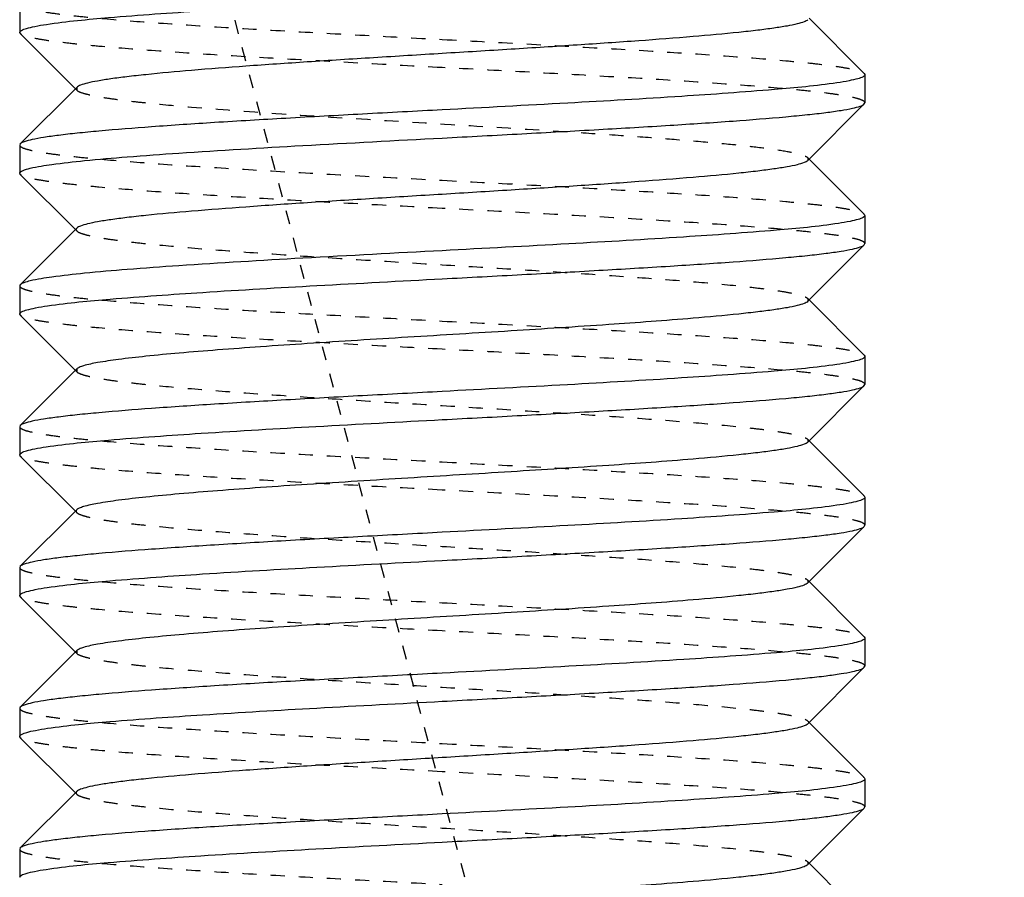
# Model space of a CAD drawing. Header units: millimetres. Extents: x -24622 to 57, y -1603 to 1112.
# Tile 104 of 219: x -1798.51 to -1791.52, y 662.77 to 668.86. Entities that reach past the tile are written whole.
import ezdxf

# ---------------------------------------------------------------- set-up
doc = ezdxf.new("R2010")
doc.units = ezdxf.units.MM
doc.linetypes.add('HIDDEN', pattern=[0.2, 0.1, -0.1])
doc.layers.add('02___PRT_ALL_AXES', color=7, linetype='Continuous')
doc.layers.add('DEFAULT_2', color=8, linetype='HIDDEN')

msp = doc.modelspace()

# ---------------------------------------------------------------- linework, layer by layer
at = {"color": 7, "linetype": 'Continuous'}
for p, q in [((-1792.5098, 668.4797), (-1792.9007, 668.8713)), ((-1798.5014, 668.7629), (-1798.5056, 668.7713)), ((-1798.5014, 668.7629), (-1798.1104, 668.3713)), ((-1792.5098, 668.4797), (-1792.5056, 668.4713)), ((-1798.1007, 668.381), (-1798.5014, 667.9797)), ((-1792.9104, 667.8616), (-1792.5098, 668.2629)), ((-1792.5098, 668.2629), (-1792.5056, 668.2714)), ((-1798.5014, 667.9797), (-1798.5056, 667.9713)), ((-1792.5098, 667.4797), (-1792.9007, 667.8713)), ((-1798.5014, 667.7629), (-1798.5056, 667.7713)), ((-1798.5014, 667.7629), (-1798.1104, 667.3713)), ((-1792.5098, 667.4797), (-1792.5056, 667.4714)), ((-1798.1007, 667.381), (-1798.5014, 666.9797)), ((-1792.9104, 666.8616), (-1792.5098, 667.2629)), ((-1792.5098, 667.2629), (-1792.5056, 667.2712)), ((-1798.5014, 666.9797), (-1798.5056, 666.9713)), ((-1792.5098, 666.4797), (-1792.9007, 666.8713)), ((-1798.5014, 666.7629), (-1798.5056, 666.7714)), ((-1798.5014, 666.7629), (-1798.1104, 666.3713)), ((-1792.5098, 666.4797), (-1792.5056, 666.4712)), ((-1798.1007, 666.381), (-1798.5014, 665.9797)), ((-1792.9104, 665.8616), (-1792.5098, 666.2629)), ((-1792.5098, 666.2629), (-1792.5056, 666.2713)), ((-1798.5014, 665.9797), (-1798.5056, 665.9714)), ((-1792.5098, 665.4797), (-1792.9007, 665.8713)), ((-1798.5014, 665.7629), (-1798.5056, 665.7713)), ((-1798.5014, 665.7629), (-1798.1104, 665.3713)), ((-1792.5098, 665.4797), (-1792.5056, 665.4713)), ((-1798.1007, 665.381), (-1798.5014, 664.9797)), ((-1792.9104, 664.8616), (-1792.5098, 665.2629)), ((-1792.5098, 665.2629), (-1792.5056, 665.2714)), ((-1798.5014, 664.9797), (-1798.5056, 664.9713)), ((-1792.5098, 664.4797), (-1792.9007, 664.8713)), ((-1798.5014, 664.7629), (-1798.5056, 664.7713)), ((-1798.5014, 664.7629), (-1798.1104, 664.3713)), ((-1792.5098, 664.4797), (-1792.5056, 664.4714)), ((-1798.1007, 664.381), (-1798.5014, 663.9797)), ((-1792.9104, 663.8616), (-1792.5098, 664.2629)), ((-1792.5098, 664.2629), (-1792.5056, 664.2713)), ((-1798.5014, 663.9797), (-1798.5056, 663.9713)), ((-1792.5098, 663.4797), (-1792.9007, 663.8713)), ((-1798.5014, 663.7629), (-1798.5056, 663.7714)), ((-1798.5014, 663.7629), (-1798.1104, 663.3713)), ((-1792.5098, 663.4797), (-1792.5056, 663.4713)), ((-1798.1007, 663.381), (-1798.5014, 662.9797)), ((-1792.9104, 662.8616), (-1792.5098, 663.2629)), ((-1792.5098, 663.2629), (-1792.5056, 663.2713)), ((-1798.5014, 662.9797), (-1798.5056, 662.9714)), ((-1792.5098, 662.4797), (-1792.9007, 662.8713))]:
    msp.add_line(p, q, dxfattribs=at)
for points, start_tangent, end_tangent in [([(-1798.3161, 668.8282), (-1797.8742, 668.8765), (-1797.2161, 668.9247), (-1796.4018, 668.973), (-1795.5056, 669.0213)], (0.988693, 0.149957), (0.998596, 0.052977)), ([(-1792.9105, 668.8616), (-1792.9369, 668.8466), (-1792.9863, 668.8315), (-1793.0581, 668.8165), (-1793.1516, 668.8015), (-1793.2661, 668.7865), (-1793.4005, 668.7715), (-1793.7242, 668.7414), (-1794.111, 668.7114), (-1794.5474, 668.6814), (-1795.0178, 668.6513), (-1795.5056, 668.6213), (-1795.9933, 668.5913), (-1796.4637, 668.5612), (-1796.9001, 668.5312), (-1797.287, 668.5012), (-1797.6106, 668.4711), (-1797.745, 668.4561), (-1797.8595, 668.4411), (-1797.9531, 668.4261), (-1798.0248, 668.4111), (-1798.0742, 668.3961), (-1798.1007, 668.381)], (-0.70669, -0.707524), (-0.705646, -0.708565)), ([(-1798.5055, 668.7713), (-1798.4937, 668.7855), (-1798.4579, 668.7997), (-1798.3985, 668.814), (-1798.3161, 668.8282)], (-0.005671, 0.999984), (0.988693, 0.149957)), ([(-1792.5056, 668.4713), (-1792.5181, 668.4568), (-1792.5556, 668.4422), (-1792.6177, 668.4277), (-1792.7039, 668.4131)], (-0.001278, -0.999999), (-0.989173, -0.146754)), ([(-1792.7039, 668.4131), (-1793.1485, 668.3652), (-1793.8054, 668.3172), (-1794.6153, 668.2693), (-1795.5056, 668.2213)], (-0.989173, -0.146754), (-0.998596, -0.052977)), ([(-1795.5056, 668.2213), (-1796.0712, 668.1911), (-1796.6169, 668.1609), (-1797.1224, 668.1307), (-1797.57, 668.1005), (-1797.9434, 668.0703), (-1798.098, 668.0552), (-1798.2294, 668.0401), (-1798.3362, 668.025), (-1798.4176, 668.0099), (-1798.4728, 667.9948), (-1798.5013, 667.9797)], (-0.998596, -0.052977), (-0.70594, -0.708272)), ([(-1795.5056, 668.0213), (-1794.9399, 668.0515), (-1794.3943, 668.0817), (-1793.8888, 668.1119), (-1793.4412, 668.1421), (-1793.0678, 668.1723), (-1792.9131, 668.1874), (-1792.7818, 668.2025), (-1792.6749, 668.2176), (-1792.5935, 668.2327), (-1792.5383, 668.2478), (-1792.5098, 668.2629)], (0.998596, 0.052977), (0.705905, 0.708306)), ([(-1798.4303, 667.807), (-1798.2772, 667.8338), (-1798.0457, 667.8606), (-1797.7424, 667.8874), (-1797.376, 667.9142), (-1796.4964, 667.9677), (-1795.5056, 668.0213)], (0.97271, 0.232025), (0.998596, 0.052977)), ([(-1798.5056, 667.7713), (-1798.4867, 667.7892), (-1798.4303, 667.807)], (0, 1), (0.97271, 0.232025)), ([(-1792.9104, 667.8616), (-1792.937, 667.8466), (-1792.9863, 667.8315), (-1793.0581, 667.8165), (-1793.1516, 667.8015), (-1793.2661, 667.7865), (-1793.4005, 667.7715), (-1793.7241, 667.7414), (-1794.111, 667.7114), (-1794.5473, 667.6814), (-1795.0177, 667.6514), (-1795.5054, 667.6213), (-1795.9931, 667.5913), (-1796.4635, 667.5613), (-1796.9, 667.5312), (-1797.2868, 667.5012), (-1797.6105, 667.4712), (-1797.7449, 667.4561), (-1797.8594, 667.4411), (-1797.953, 667.4261), (-1798.0248, 667.4111), (-1798.0741, 667.3961), (-1798.1007, 667.381)], (-0.706219, -0.707993), (-0.708097, -0.706116)), ([(-1792.5056, 667.4714), (-1792.5173, 667.4572), (-1792.5526, 667.4431), (-1792.6112, 667.429), (-1792.6926, 667.4148)], (0.008967, -0.99996), (-0.988552, -0.150884)), ([(-1792.6926, 667.4148), (-1793.1337, 667.3664), (-1793.7922, 667.3181), (-1794.6076, 667.2697), (-1795.5056, 667.2213)], (-0.988552, -0.150884), (-0.998596, -0.052977)), ([(-1795.5056, 667.0213), (-1794.9399, 667.0515), (-1794.3943, 667.0817), (-1793.8887, 667.1119), (-1793.4411, 667.1421), (-1793.0677, 667.1723), (-1792.9131, 667.1874), (-1792.7817, 667.2025), (-1792.6749, 667.2176), (-1792.5935, 667.2327), (-1792.5383, 667.2478), (-1792.5098, 667.2629)], (0.998596, 0.052977), (0.706042, 0.70817)), ([(-1795.5056, 667.2213), (-1796.4964, 667.1677), (-1797.376, 667.1142), (-1797.7424, 667.0874), (-1798.0457, 667.0606), (-1798.2772, 667.0338), (-1798.4303, 667.007)], (-0.998596, -0.052977), (-0.97271, -0.232025)), ([(-1798.4303, 667.007), (-1798.4767, 666.9934), (-1798.5013, 666.9797)], (-0.97271, -0.232025), (-0.707874, -0.706339)), ([(-1798.3073, 666.8295), (-1797.8628, 666.8774), (-1797.2059, 666.9254), (-1796.3959, 666.9734), (-1795.5056, 667.0213)], (0.989169, 0.146782), (0.998596, 0.052977)), ([(-1798.5055, 666.7714), (-1798.493, 666.7859), (-1798.4555, 666.8004), (-1798.3934, 666.815), (-1798.3073, 666.8295)], (0.007222, 0.999974), (0.989169, 0.146782)), ([(-1792.9105, 666.8616), (-1792.9369, 666.8466), (-1792.9863, 666.8315), (-1793.0581, 666.8165), (-1793.1516, 666.8015), (-1793.2661, 666.7865), (-1793.4005, 666.7715), (-1793.7242, 666.7414), (-1794.324, 666.6964), (-1795.0178, 666.6513), (-1795.7505, 666.6063), (-1796.4637, 666.5612), (-1796.7951, 666.5387), (-1797.1007, 666.5162), (-1797.3743, 666.4937), (-1797.6106, 666.4711), (-1797.8048, 666.4486), (-1797.9531, 666.4261), (-1798.0523, 666.4036), (-1798.083, 666.3923), (-1798.1007, 666.381)], (-0.706419, -0.707794), (-0.705733, -0.708478)), ([(-1792.5056, 666.4712), (-1792.5183, 666.4567), (-1792.5561, 666.4421), (-1792.6186, 666.4275), (-1792.7054, 666.4129)], (-0.008478, -0.999964), (-0.989248, -0.146249)), ([(-1792.7054, 666.4129), (-1793.1503, 666.365), (-1793.807, 666.3171), (-1794.6163, 666.2692), (-1795.5056, 666.2213)], (-0.989248, -0.146249), (-0.998596, -0.052977)), ([(-1795.5056, 666.0213), (-1794.9399, 666.0515), (-1794.3943, 666.0817), (-1793.8889, 666.1119), (-1793.4413, 666.1421), (-1793.0678, 666.1723), (-1792.9132, 666.1874), (-1792.7818, 666.2025), (-1792.6749, 666.2176), (-1792.5935, 666.2327), (-1792.5383, 666.2478), (-1792.5098, 666.2629)], (0.998596, 0.052977), (0.705985, 0.708227)), ([(-1795.5056, 666.2213), (-1796.0712, 666.1911), (-1796.6169, 666.1609), (-1797.1224, 666.1307), (-1797.57, 666.1005), (-1797.9435, 666.0703), (-1798.0981, 666.0552), (-1798.2294, 666.0401), (-1798.3362, 666.025), (-1798.4176, 666.0099), (-1798.4728, 665.9948), (-1798.5013, 665.9797)], (-0.998596, -0.052977), (-0.706026, -0.708186)), ([(-1798.3174, 665.828), (-1797.8759, 665.8763), (-1797.2176, 665.9246), (-1796.4027, 665.973), (-1795.5056, 666.0213)], (0.988619, 0.150442), (0.998596, 0.052977)), ([(-1792.9104, 665.8616), (-1792.937, 665.8466), (-1792.9863, 665.8315), (-1793.0581, 665.8165), (-1793.1516, 665.8015), (-1793.2661, 665.7865), (-1793.4005, 665.7715), (-1793.7241, 665.7414), (-1794.324, 665.6964), (-1795.0178, 665.6513), (-1795.7505, 665.6063), (-1796.4637, 665.5612), (-1796.7951, 665.5387), (-1797.1006, 665.5162), (-1797.3743, 665.4937), (-1797.6106, 665.4711), (-1797.8048, 665.4486), (-1797.9531, 665.4261), (-1798.0523, 665.4036), (-1798.083, 665.3923), (-1798.1007, 665.381)], (-0.706711, -0.707503), (-0.7072, -0.707014)), ([(-1798.5055, 665.7713), (-1798.4938, 665.7854), (-1798.4582, 665.7996), (-1798.3993, 665.8138), (-1798.3174, 665.828)], (-0.006651, 0.999978), (0.988619, 0.150442)), ([(-1792.5056, 665.4713), (-1792.5181, 665.4568), (-1792.5556, 665.4422), (-1792.6177, 665.4277), (-1792.704, 665.4131)], (-0.000202, -1), (-0.989175, -0.146739)), ([(-1792.704, 665.4131), (-1793.1486, 665.3652), (-1793.8055, 665.3172), (-1794.6153, 665.2693), (-1795.5056, 665.2213)], (-0.989175, -0.146739), (-0.998596, -0.052977)), ([(-1795.5056, 665.2213), (-1796.0712, 665.1911), (-1796.6169, 665.1609), (-1797.1224, 665.1307), (-1797.57, 665.1005), (-1797.9434, 665.0703), (-1798.098, 665.0552), (-1798.2294, 665.0401), (-1798.3362, 665.025), (-1798.4176, 665.0099), (-1798.4728, 664.9948), (-1798.5013, 664.9797)], (-0.998596, -0.052977), (-0.705931, -0.708281)), ([(-1795.5056, 665.0213), (-1794.9399, 665.0515), (-1794.3943, 665.0817), (-1793.8888, 665.1119), (-1793.4412, 665.1421), (-1793.0678, 665.1723), (-1792.9131, 665.1874), (-1792.7818, 665.2025), (-1792.6749, 665.2176), (-1792.5935, 665.2327), (-1792.5383, 665.2478), (-1792.5098, 665.2629)], (0.998596, 0.052977), (0.70591, 0.708302)), ([(-1798.3094, 664.8292), (-1797.8655, 664.8772), (-1797.2083, 664.9253), (-1796.3973, 664.9733), (-1795.5056, 665.0213)], (0.989057, 0.147533), (0.998596, 0.052977)), ([(-1792.9105, 664.8616), (-1792.9369, 664.8466), (-1792.9863, 664.8315), (-1793.0581, 664.8165), (-1793.1516, 664.8015), (-1793.2661, 664.7865), (-1793.4005, 664.7715), (-1793.7242, 664.7414), (-1794.324, 664.6964), (-1795.0178, 664.6513), (-1795.7505, 664.6063), (-1796.4637, 664.5612), (-1796.7951, 664.5387), (-1797.1007, 664.5162), (-1797.3743, 664.4937), (-1797.6106, 664.4711), (-1797.8048, 664.4486), (-1797.9531, 664.4261), (-1798.0523, 664.4036), (-1798.083, 664.3923), (-1798.1007, 664.381)], (-0.70615, -0.708063), (-0.705911, -0.7083)), ([(-1798.5055, 664.7713), (-1798.4932, 664.7858), (-1798.4561, 664.8002), (-1798.3947, 664.8147), (-1798.3094, 664.8292)], (-0.002351, 0.999997), (0.989057, 0.147533)), ([(-1792.5056, 664.4714), (-1792.5172, 664.4573), (-1792.5524, 664.4432), (-1792.6108, 664.429), (-1792.6919, 664.4149)], (0.008728, -0.999962), (-0.988508, -0.151167)), ([(-1792.6919, 664.4149), (-1793.1327, 664.3665), (-1793.7913, 664.3181), (-1794.6071, 664.2697), (-1795.5056, 664.2213)], (-0.988508, -0.151167), (-0.998596, -0.052977)), ([(-1795.5056, 664.0213), (-1794.9399, 664.0515), (-1794.3942, 664.0817), (-1793.8887, 664.1119), (-1793.4411, 664.1421), (-1793.0677, 664.1723), (-1792.9131, 664.1874), (-1792.7817, 664.2025), (-1792.6749, 664.2176), (-1792.5935, 664.2327), (-1792.5383, 664.2478), (-1792.5098, 664.2629)], (0.998596, 0.052977), (0.706003, 0.708209)), ([(-1795.5056, 664.2213), (-1796.0712, 664.1911), (-1796.6168, 664.1609), (-1797.1223, 664.1307), (-1797.5699, 664.1005), (-1797.9433, 664.0703), (-1798.098, 664.0552), (-1798.2293, 664.0401), (-1798.3362, 664.025), (-1798.4176, 664.0099), (-1798.4728, 663.9948), (-1798.5013, 663.9797)], (-0.998596, -0.052977), (-0.705975, -0.708237)), ([(-1798.3087, 663.8293), (-1797.8647, 663.8773), (-1797.2076, 663.9253), (-1796.3969, 663.9733), (-1795.5056, 664.0213)], (0.989095, 0.14728), (0.998596, 0.052977)), ([(-1798.5055, 663.7714), (-1798.4931, 663.7858), (-1798.4558, 663.8003), (-1798.3942, 663.8148), (-1798.3087, 663.8293)], (0.006208, 0.999981), (0.989095, 0.14728)), ([(-1792.9104, 663.8616), (-1792.937, 663.8466), (-1792.9863, 663.8315), (-1793.0581, 663.8165), (-1793.1516, 663.8015), (-1793.2661, 663.7865), (-1793.4005, 663.7715), (-1793.7241, 663.7414), (-1794.1111, 663.7114), (-1794.5474, 663.6814), (-1795.018, 663.6513), (-1795.5056, 663.6213)], (-0.707034, -0.70718), (-0.998132, -0.061099)), ([(-1795.5056, 663.6213), (-1795.9931, 663.5913), (-1796.4638, 663.5612), (-1796.9001, 663.5312), (-1797.287, 663.5012), (-1797.6106, 663.4711), (-1797.745, 663.4561), (-1797.8595, 663.4411), (-1797.9531, 663.4261), (-1798.0248, 663.4111), (-1798.0742, 663.3961), (-1798.1007, 663.381)], (-0.998132, -0.061099), (-0.707034, -0.70718)), ([(-1792.5056, 663.4713), (-1792.518, 663.4568), (-1792.5551, 663.4424), (-1792.6165, 663.4279), (-1792.7016, 663.4135)], (-0.004748, -0.999989), (-0.989051, -0.147572)), ([(-1792.7016, 663.4135), (-1793.1454, 663.3654), (-1793.8026, 663.3174), (-1794.6137, 663.2694), (-1795.5056, 663.2213)], (-0.989051, -0.147572), (-0.998596, -0.052977)), ([(-1795.5056, 663.0213), (-1794.9399, 663.0515), (-1794.3943, 663.0817), (-1793.8889, 663.1119), (-1793.4413, 663.1421), (-1793.0678, 663.1723), (-1792.9132, 663.1874), (-1792.7818, 663.2025), (-1792.6749, 663.2176), (-1792.5935, 663.2327), (-1792.5383, 663.2478), (-1792.5098, 663.2629)], (0.998596, 0.052977), (0.705981, 0.708231)), ([(-1795.5056, 663.2213), (-1796.0712, 663.1911), (-1796.6169, 663.1609), (-1797.1224, 663.1307), (-1797.57, 663.1005), (-1797.9435, 663.0703), (-1798.0981, 663.0552), (-1798.2294, 663.0401), (-1798.3362, 663.025), (-1798.4176, 663.0099), (-1798.4728, 662.9948), (-1798.5013, 662.9797)], (-0.998596, -0.052977), (-0.706014, -0.708198)), ([(-1798.3188, 662.8278), (-1797.8779, 662.8761), (-1797.2194, 662.9245), (-1796.4037, 662.9729), (-1795.5056, 663.0213)], (0.988533, 0.151005), (0.998596, 0.052977)), ([(-1792.9105, 662.8616), (-1792.9369, 662.8466), (-1792.9863, 662.8315), (-1793.0581, 662.8165), (-1793.1516, 662.8015), (-1793.2661, 662.7865), (-1793.4005, 662.7715), (-1793.7242, 662.7414), (-1794.324, 662.6964), (-1795.0178, 662.6513), (-1795.7505, 662.6063), (-1796.4637, 662.5612), (-1796.7951, 662.5387), (-1797.1006, 662.5162), (-1797.3743, 662.4937), (-1797.6106, 662.4711), (-1797.8048, 662.4486), (-1797.953, 662.4261), (-1798.0524, 662.4036), (-1798.083, 662.3923), (-1798.1007, 662.381)], (-0.705911, -0.7083), (-0.70615, -0.708063)), ([(-1798.5055, 662.7712), (-1798.4939, 662.7854), (-1798.4586, 662.7995), (-1798.4001, 662.8136), (-1798.3188, 662.8278)], (-0.007646, 0.999971), (0.988533, 0.151005))]:
    msp.add_spline(points, degree=3, dxfattribs=dict(at, start_tangent=start_tangent, end_tangent=end_tangent))
at = {"layer": '02___PRT_ALL_AXES', "color": 7, "linetype": 'Continuous'}
for p, q in [((-1798.5056, 668.9713), (-1798.5056, 668.7713)), ((-1792.5056, 668.4713), (-1792.5056, 668.2713)), ((-1798.5056, 667.9713), (-1798.5056, 667.7713)), ((-1792.5056, 667.4713), (-1792.5056, 667.2713)), ((-1798.5056, 666.9713), (-1798.5056, 666.7713)), ((-1792.5056, 666.4713), (-1792.5056, 666.2713)), ((-1798.5056, 665.9713), (-1798.5056, 665.7713)), ((-1792.5056, 665.4713), (-1792.5056, 665.2713)), ((-1798.5056, 664.9713), (-1798.5056, 664.7713)), ((-1792.5056, 664.4713), (-1792.5056, 664.2713)), ((-1798.5056, 663.9713), (-1798.5056, 663.7713)), ((-1792.5056, 663.4713), (-1792.5056, 663.2713)), ((-1798.5056, 662.9713), (-1798.5056, 662.7713))]:
    msp.add_line(p, q, dxfattribs=at)
at = {"layer": 'DEFAULT_2', "color": 8, "linetype": 'HIDDEN'}
for p, q in [((-1791.5159, 648.4764), (-1797.4688, 670.6927)), ((-1798.1104, 668.3713), (-1798.1007, 668.3616)), ((-1798.1007, 668.381), (-1798.1007, 668.3616)), ((-1792.9007, 667.8713), (-1792.9104, 667.881)), ((-1792.9104, 667.881), (-1792.9104, 667.8616)), ((-1798.1007, 667.381), (-1798.1056, 667.3713)), ((-1798.1104, 667.3713), (-1798.1007, 667.3616)), ((-1798.1056, 667.3713), (-1798.1007, 667.3616)), ((-1792.9007, 666.8713), (-1792.9104, 666.881)), ((-1792.9104, 666.881), (-1792.9104, 666.8616)), ((-1798.1104, 666.3713), (-1798.1007, 666.3616)), ((-1798.1007, 666.381), (-1798.1007, 666.3616)), ((-1792.9007, 665.8713), (-1792.9104, 665.881)), ((-1792.9104, 665.881), (-1792.9104, 665.8616)), ((-1798.1104, 665.3713), (-1798.1007, 665.3616)), ((-1792.9007, 664.8713), (-1792.9104, 664.881)), ((-1792.9104, 664.881), (-1792.9104, 664.8616)), ((-1798.1104, 664.3713), (-1798.1007, 664.3616)), ((-1798.1007, 664.381), (-1798.1007, 664.3616)), ((-1792.9007, 663.8713), (-1792.9104, 663.881)), ((-1798.1104, 663.3713), (-1798.1007, 663.3616)), ((-1792.9007, 662.8713), (-1792.9104, 662.881)), ((-1792.9104, 662.881), (-1792.9104, 662.8616))]:
    msp.add_line(p, q, dxfattribs=at)
for points, start_tangent, end_tangent in [([(-1798.5055, 668.9714), (-1798.4912, 668.9557), (-1798.4481, 668.9401), (-1798.3767, 668.9245), (-1798.2776, 668.9089), (-1798.1517, 668.8932), (-1798.0004, 668.8776), (-1797.6273, 668.8463), (-1797.1727, 668.8151), (-1796.654, 668.7838), (-1796.0909, 668.7526), (-1795.5056, 668.7213)], (-0.008222, -0.999966), (0.998596, -0.052977)), ([(-1795.5056, 668.5213), (-1796.0712, 668.5515), (-1796.6169, 668.5817), (-1797.1224, 668.6119), (-1797.57, 668.6421), (-1797.9435, 668.6723), (-1798.0981, 668.6874), (-1798.2294, 668.7025), (-1798.3362, 668.7176), (-1798.4176, 668.7327), (-1798.4728, 668.7478), (-1798.5013, 668.7629)], (-0.998596, 0.052977), (-0.706009, 0.708203)), ([(-1795.5056, 668.7213), (-1794.9399, 668.6911), (-1794.3943, 668.6609), (-1793.8889, 668.6307), (-1793.4413, 668.6005), (-1793.0678, 668.5703), (-1792.9132, 668.5552), (-1792.7818, 668.5401), (-1792.6749, 668.525), (-1792.5935, 668.5099), (-1792.5383, 668.4948), (-1792.5098, 668.4797)], (0.998596, -0.052977), (0.70598, -0.708232)), ([(-1792.5056, 668.2714), (-1792.5201, 668.287), (-1792.5635, 668.3026), (-1792.6351, 668.3182), (-1792.7343, 668.3339), (-1792.8602, 668.3495), (-1793.0116, 668.3651), (-1793.3847, 668.3963), (-1793.8393, 668.4276), (-1794.3578, 668.4588), (-1794.9206, 668.4901), (-1795.5056, 668.5213)], (-0.008967, 0.99996), (-0.998596, 0.052977)), ([(-1798.1007, 668.3616), (-1798.0742, 668.3466), (-1798.0248, 668.3315), (-1797.9531, 668.3165), (-1797.8595, 668.3015), (-1797.745, 668.2865), (-1797.6106, 668.2715), (-1797.287, 668.2414), (-1796.6872, 668.1964), (-1795.9933, 668.1513), (-1795.2606, 668.1063), (-1794.5474, 668.0612), (-1794.2161, 668.0387), (-1793.9105, 668.0162), (-1793.6368, 667.9937), (-1793.4005, 667.9711), (-1793.2063, 667.9486), (-1793.0581, 667.9261), (-1792.9588, 667.9036), (-1792.9282, 667.8923), (-1792.9105, 667.881)], (0.705733, -0.708478), (0.706419, -0.707794)), ([(-1798.5055, 667.9713), (-1798.491, 667.9556), (-1798.4478, 667.94), (-1798.3762, 667.9244), (-1798.277, 667.9088), (-1798.1511, 667.8932), (-1797.9997, 667.8775), (-1797.6267, 667.8463), (-1797.1721, 667.815), (-1796.6535, 667.7838), (-1796.0906, 667.7525), (-1795.5056, 667.7213)], (0.005671, -0.999984), (0.998596, -0.052977)), ([(-1795.5056, 667.5213), (-1796.0712, 667.5515), (-1796.6167, 667.5817), (-1797.1222, 667.6119), (-1797.5698, 667.6421), (-1797.9433, 667.6723), (-1798.0979, 667.6874), (-1798.2293, 667.7025), (-1798.3362, 667.7176), (-1798.4176, 667.7327), (-1798.4728, 667.7478), (-1798.5013, 667.7629)], (-0.998596, 0.052977), (-0.707874, 0.706339)), ([(-1795.5056, 667.7213), (-1794.9399, 667.6911), (-1794.3943, 667.6609), (-1793.8887, 667.6307), (-1793.4412, 667.6005), (-1793.0677, 667.5703), (-1792.9131, 667.5552), (-1792.7817, 667.5401), (-1792.6749, 667.525), (-1792.5935, 667.5099), (-1792.5383, 667.4948), (-1792.5098, 667.4797)], (0.998596, -0.052977), (0.706032, -0.70818)), ([(-1792.5056, 667.2712), (-1792.5199, 667.2869), (-1792.563, 667.3025), (-1792.6345, 667.3181), (-1792.7336, 667.3338), (-1792.8594, 667.3494), (-1793.0107, 667.365), (-1793.3838, 667.3963), (-1793.8385, 667.4275), (-1794.3572, 667.4588), (-1794.9203, 667.4901), (-1795.5056, 667.5213)], (0.008478, 0.999964), (-0.998596, 0.052977)), ([(-1798.1007, 667.3616), (-1798.0741, 667.3466), (-1798.0248, 667.3315), (-1797.953, 667.3165), (-1797.8594, 667.3015), (-1797.7449, 667.2865), (-1797.6105, 667.2715), (-1797.2868, 667.2414), (-1796.9, 667.2114), (-1796.4635, 667.1814), (-1795.9931, 667.1513), (-1795.5054, 667.1213), (-1795.0177, 667.0913), (-1794.5473, 667.0612), (-1794.111, 667.0312), (-1793.7241, 667.0012), (-1793.4005, 666.9711), (-1793.2661, 666.9561), (-1793.1516, 666.9411), (-1793.0581, 666.9261), (-1792.9863, 666.9111), (-1792.937, 666.8961), (-1792.9104, 666.881)], (0.708097, -0.706115), (0.706219, -0.707993)), ([(-1798.5056, 666.9713), (-1798.4911, 666.9557), (-1798.4479, 666.9401), (-1798.3764, 666.9244), (-1798.2772, 666.9088), (-1798.1513, 666.8932), (-1797.9999, 666.8776), (-1797.6268, 666.8463), (-1797.1722, 666.8151), (-1796.6536, 666.7838), (-1796.0908, 666.7526), (-1795.5056, 666.7213)], (0, -1), (0.998596, -0.052977)), ([(-1795.5056, 666.5213), (-1796.0712, 666.5515), (-1796.6169, 666.5817), (-1797.1224, 666.6119), (-1797.57, 666.6421), (-1797.9434, 666.6723), (-1798.098, 666.6874), (-1798.2294, 666.7025), (-1798.3362, 666.7176), (-1798.4176, 666.7327), (-1798.4728, 666.7478), (-1798.5013, 666.7629)], (-0.998596, 0.052977), (-0.705925, 0.708286)), ([(-1795.5056, 666.7213), (-1794.9399, 666.6911), (-1794.3943, 666.6609), (-1793.8888, 666.6307), (-1793.4412, 666.6005), (-1793.0678, 666.5703), (-1792.9131, 666.5552), (-1792.7818, 666.5401), (-1792.6749, 666.525), (-1792.5935, 666.5099), (-1792.5383, 666.4948), (-1792.5098, 666.4797)], (0.998596, -0.052977), (0.705914, -0.708298)), ([(-1792.5056, 666.2713), (-1792.52, 666.2869), (-1792.5632, 666.3026), (-1792.6348, 666.3182), (-1792.7339, 666.3338), (-1792.8599, 666.3494), (-1793.0112, 666.3651), (-1793.3843, 666.3963), (-1793.839, 666.4276), (-1794.3575, 666.4588), (-1794.9204, 666.4901), (-1795.5056, 666.5213)], (0.000202, 1), (-0.998596, 0.052977)), ([(-1798.1007, 666.3616), (-1798.0742, 666.3466), (-1798.0248, 666.3315), (-1797.9531, 666.3165), (-1797.8595, 666.3015), (-1797.745, 666.2865), (-1797.6106, 666.2715), (-1797.287, 666.2414), (-1796.9001, 666.2114), (-1796.4637, 666.1814), (-1795.9933, 666.1513), (-1795.5056, 666.1213), (-1795.0178, 666.0913), (-1794.5474, 666.0612), (-1794.111, 666.0312), (-1793.7242, 666.0012), (-1793.4005, 665.9711), (-1793.2661, 665.9561), (-1793.1516, 665.9411), (-1793.0581, 665.9261), (-1792.9863, 665.9111), (-1792.9369, 665.8961), (-1792.9105, 665.881)], (0.705646, -0.708565), (0.70669, -0.707524)), ([(-1798.5055, 665.9714), (-1798.4912, 665.9557), (-1798.4481, 665.9401), (-1798.3766, 665.9245), (-1798.2775, 665.9089), (-1798.1517, 665.8932), (-1798.0003, 665.8776), (-1797.6273, 665.8463), (-1797.1726, 665.8151), (-1796.6539, 665.7838), (-1796.0909, 665.7526), (-1795.5056, 665.7213)], (-0.007222, -0.999974), (0.998596, -0.052977)), ([(-1795.5056, 665.5213), (-1796.0712, 665.5515), (-1796.6169, 665.5817), (-1797.1224, 665.6119), (-1797.57, 665.6421), (-1797.9435, 665.6723), (-1798.0981, 665.6874), (-1798.2294, 665.7025), (-1798.3362, 665.7176), (-1798.4176, 665.7327), (-1798.4728, 665.7478), (-1798.5013, 665.7629)], (-0.998596, 0.052977), (-0.706019, 0.708192)), ([(-1795.5056, 665.7213), (-1794.9399, 665.6911), (-1794.3943, 665.6609), (-1793.8889, 665.6307), (-1793.4413, 665.6005), (-1793.0678, 665.5703), (-1792.9132, 665.5552), (-1792.7818, 665.5401), (-1792.6749, 665.525), (-1792.5935, 665.5099), (-1792.5383, 665.4948), (-1792.5098, 665.4797)], (0.998596, -0.052977), (0.705983, -0.708229)), ([(-1792.5056, 665.2714), (-1792.5201, 665.287), (-1792.5634, 665.3026), (-1792.6351, 665.3182), (-1792.7343, 665.3339), (-1792.8602, 665.3495), (-1793.0116, 665.3651), (-1793.3847, 665.3963), (-1793.8392, 665.4276), (-1794.3577, 665.4588), (-1794.9206, 665.4901), (-1795.5056, 665.5213)], (-0.008728, 0.999962), (-0.998596, 0.052977)), ([(-1798.1007, 665.381), (-1798.1056, 665.3713), (-1798.1007, 665.3616)], (-0.7072, -0.707014), (0.707117, -0.707096)), ([(-1798.1007, 665.3616), (-1798.0742, 665.3466), (-1798.0248, 665.3315), (-1797.953, 665.3165), (-1797.8595, 665.3015), (-1797.745, 665.2865), (-1797.6106, 665.2715), (-1797.287, 665.2414), (-1796.9001, 665.2114), (-1796.4637, 665.1814), (-1795.9933, 665.1513), (-1795.5056, 665.1213), (-1795.0178, 665.0913), (-1794.5474, 665.0612), (-1794.111, 665.0312), (-1793.7241, 665.0012), (-1793.4005, 664.9711), (-1793.2661, 664.9561), (-1793.1516, 664.9411), (-1793.0581, 664.9261), (-1792.9863, 664.9111), (-1792.937, 664.8961), (-1792.9104, 664.881)], (0.707117, -0.707096), (0.70586, -0.708351)), ([(-1798.5055, 664.9713), (-1798.491, 664.9556), (-1798.4477, 664.94), (-1798.3761, 664.9244), (-1798.2769, 664.9088), (-1798.151, 664.8932), (-1797.9997, 664.8775), (-1797.6266, 664.8463), (-1797.172, 664.815), (-1796.6535, 664.7838), (-1796.0906, 664.7525), (-1795.5056, 664.7213)], (0.006651, -0.999978), (0.998596, -0.052977)), ([(-1795.5056, 664.5213), (-1796.0712, 664.5515), (-1796.6168, 664.5817), (-1797.1223, 664.6119), (-1797.5699, 664.6421), (-1797.9434, 664.6723), (-1798.098, 664.6874), (-1798.2294, 664.7025), (-1798.3362, 664.7176), (-1798.4176, 664.7327), (-1798.4728, 664.7478), (-1798.5013, 664.7629)], (-0.998596, 0.052977), (-0.706, 0.708212)), ([(-1795.5056, 664.7213), (-1794.9399, 664.6911), (-1794.3943, 664.6609), (-1793.8887, 664.6307), (-1793.4411, 664.6005), (-1793.0677, 664.5703), (-1792.9131, 664.5552), (-1792.7817, 664.5401), (-1792.6749, 664.525), (-1792.5935, 664.5099), (-1792.5383, 664.4948), (-1792.5098, 664.4797)], (0.998596, -0.052977), (0.706038, -0.708174)), ([(-1792.5056, 664.2713), (-1792.5199, 664.2869), (-1792.5631, 664.3025), (-1792.6346, 664.3182), (-1792.7337, 664.3338), (-1792.8596, 664.3494), (-1793.0109, 664.365), (-1793.384, 664.3963), (-1793.8386, 664.4275), (-1794.3573, 664.4588), (-1794.9203, 664.4901), (-1795.5056, 664.5213)], (0.004748, 0.999989), (-0.998596, 0.052977)), ([(-1798.1007, 664.3616), (-1798.0742, 664.3466), (-1798.0248, 664.3315), (-1797.9531, 664.3165), (-1797.8595, 664.3015), (-1797.745, 664.2865), (-1797.6106, 664.2715), (-1797.287, 664.2414), (-1796.9001, 664.2114), (-1796.4637, 664.1814), (-1795.9933, 664.1513), (-1795.5056, 664.1213), (-1795.0178, 664.0913), (-1794.5474, 664.0612), (-1794.111, 664.0312), (-1793.7242, 664.0012), (-1793.4005, 663.9711), (-1793.2661, 663.9561), (-1793.1516, 663.9411), (-1793.0581, 663.9261), (-1792.9863, 663.9111), (-1792.937, 663.8961), (-1792.9105, 663.881)], (0.705678, -0.708532), (0.706932, -0.707281)), ([(-1798.5055, 663.9713), (-1798.4911, 663.9557), (-1798.4478, 663.94), (-1798.3763, 663.9244), (-1798.2771, 663.9088), (-1798.1512, 663.8932), (-1797.9998, 663.8775), (-1797.6267, 663.8463), (-1797.1721, 663.815), (-1796.6535, 663.7838), (-1796.0907, 663.7526), (-1795.5056, 663.7213)], (0.002351, -0.999997), (0.998596, -0.052977)), ([(-1792.9105, 663.881), (-1792.9056, 663.8713), (-1792.9104, 663.8616)], (0.706932, -0.707281), (-0.707034, -0.70718)), ([(-1795.5056, 663.5213), (-1796.0712, 663.5515), (-1796.6169, 663.5817), (-1797.1224, 663.6119), (-1797.57, 663.6421), (-1797.9434, 663.6723), (-1798.098, 663.6874), (-1798.2294, 663.7025), (-1798.3362, 663.7176), (-1798.4176, 663.7327), (-1798.4728, 663.7478), (-1798.5013, 663.7629)], (-0.998596, 0.052977), (-0.705936, 0.708276)), ([(-1795.5056, 663.7213), (-1794.9399, 663.6911), (-1794.3943, 663.6609), (-1793.8887, 663.6307), (-1793.4412, 663.6005), (-1793.0677, 663.5703), (-1792.9131, 663.5552), (-1792.7818, 663.5401), (-1792.6749, 663.525), (-1792.5935, 663.5099), (-1792.5383, 663.4948), (-1792.5098, 663.4797)], (0.998596, -0.052977), (0.705946, -0.708266)), ([(-1792.5056, 663.2713), (-1792.52, 663.2869), (-1792.5633, 663.3026), (-1792.6348, 663.3182), (-1792.734, 663.3338), (-1792.8599, 663.3494), (-1793.0113, 663.3651), (-1793.3844, 663.3963), (-1793.839, 663.4276), (-1794.3576, 663.4588), (-1794.9204, 663.4901), (-1795.5056, 663.5213)], (-0.000879, 1), (-0.998596, 0.052977)), ([(-1798.1007, 663.381), (-1798.1056, 663.3713), (-1798.1007, 663.3616)], (-0.707034, -0.70718), (0.706932, -0.707281)), ([(-1798.1007, 663.3616), (-1798.0742, 663.3466), (-1798.0248, 663.3315), (-1797.953, 663.3165), (-1797.8595, 663.3015), (-1797.745, 663.2865), (-1797.6106, 663.2715), (-1797.287, 663.2414), (-1796.9001, 663.2114), (-1796.4637, 663.1814), (-1795.9933, 663.1513), (-1795.5056, 663.1213), (-1795.0178, 663.0913), (-1794.5474, 663.0612), (-1794.111, 663.0312), (-1793.7241, 663.0012), (-1793.4005, 662.9711), (-1793.2661, 662.9561), (-1793.1516, 662.9411), (-1793.0581, 662.9261), (-1792.9863, 662.9111), (-1792.9369, 662.8961), (-1792.9104, 662.881)], (0.706932, -0.707281), (0.705678, -0.708532)), ([(-1798.5055, 662.9714), (-1798.4912, 662.9557), (-1798.4481, 662.9401), (-1798.3766, 662.9245), (-1798.2775, 662.9088), (-1798.1516, 662.8932), (-1798.0003, 662.8776), (-1797.6272, 662.8463), (-1797.1726, 662.8151), (-1796.6539, 662.7838), (-1796.0908, 662.7526), (-1795.5056, 662.7213)], (-0.006208, -0.999981), (0.998596, -0.052977))]:
    msp.add_spline(points, degree=3, dxfattribs=dict(at, start_tangent=start_tangent, end_tangent=end_tangent))

doc.saveas('drawing.dxf')
